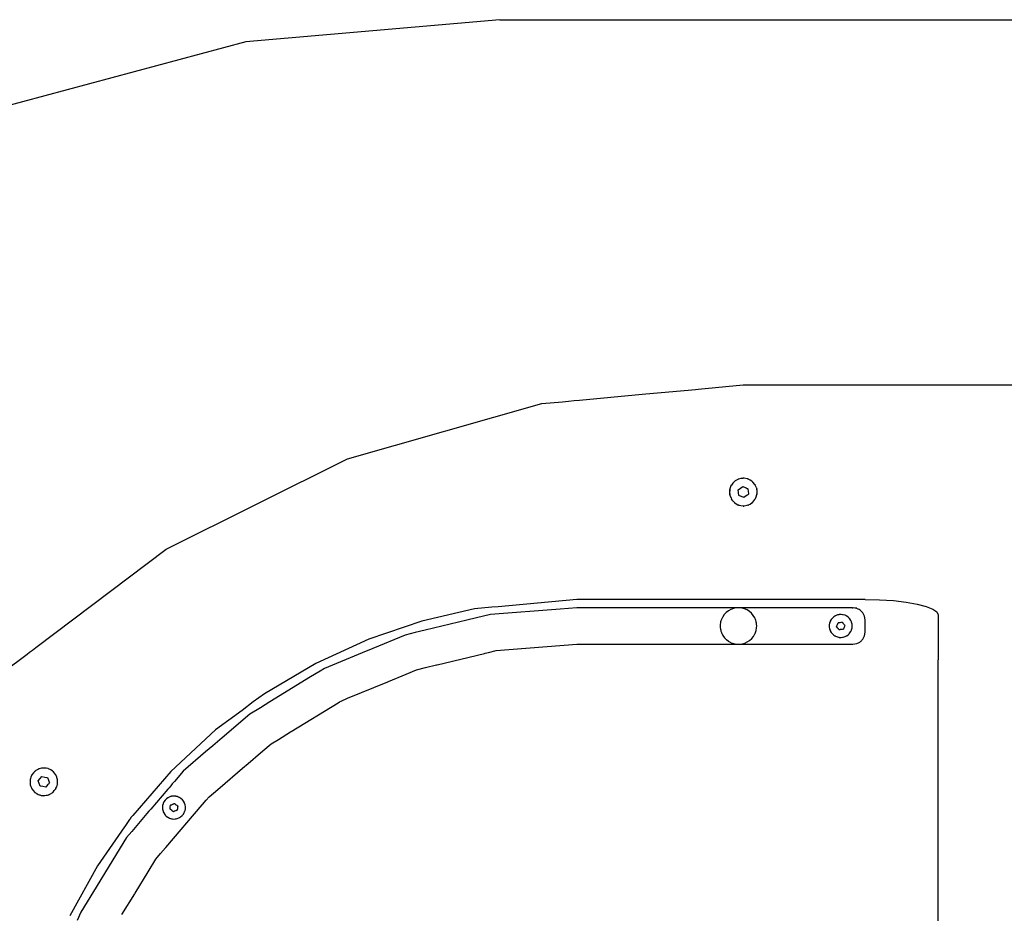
# Model space of a CAD drawing. Extents: x -1328 to 1072, y -1371 to 883.
# Tile 12 of 23: x -925 to -521, y 516 to 883. Entities that reach past the tile are written whole.
import ezdxf

# ---------------------------------------------------------------- set-up
doc = ezdxf.new("R2010")
doc.units = 0
doc.layers.get('0').update_dxf_attribs({"linetype": 'CONTINUOUS'})

msp = doc.modelspace()

# ---------------------------------------------------------------- linework, layer by layer
for p, q in [((-727.99, 882.97), (-832.18, 873.85)), ((-727.99, 882.97), (472.03, 882.97)), ((-832.18, 873.85), (-933.2, 846.78)), ((-646.47, 731.25), (-627.98, 732.97)), ((-627.98, 732.97), (-253.9, 732.97)), ((-695.24, 726.73), (-669.53, 729.12)), ((-669.53, 729.12), (-649.08, 731.01)), ((-649.08, 731.01), (-647.65, 731.14)), ((-647.65, 731.14), (-646.47, 731.25)), ((-790.54, 702.58), (-710.67, 725.3)), ((-710.67, 725.3), (-702.26, 726.08)), ((-702.26, 726.08), (-699.81, 726.31)), ((-699.81, 726.31), (-697.37, 726.54)), ((-697.37, 726.54), (-695.24, 726.73)), ((-864.87, 665.56), (-790.54, 702.58)), ((-633.05, 691.51), (-633.5, 690.27)), ((-632.94, 691.83), (-633.05, 691.66)), ((-632.99, 691.6), (-633.05, 691.51)), ((-632.88, 691.76), (-632.99, 691.6)), ((-632.86, 691.79), (-632.88, 691.76)), ((-632.32, 692.61), (-632.86, 691.79)), ((-631.78, 693.13), (-632.32, 692.61)), ((-631.61, 693.29), (-631.78, 693.13)), ((-631.37, 693.51), (-631.61, 693.29)), ((-630.23, 694.17), (-631.37, 693.51)), ((-630.13, 694.2), (-630.23, 694.17)), ((-630.03, 694.34), (-630.13, 694.29)), ((-630.06, 694.25), (-630.13, 694.2)), ((-629.99, 694.24), (-630.06, 694.25)), ((-629.94, 694.36), (-630.03, 694.34)), ((-629.91, 694.27), (-629.99, 694.24)), ((-628.97, 694.55), (-629.91, 694.27)), ((-629.17, 690.57), (-628.25, 691.26)), ((-628.22, 694.59), (-628.97, 694.55)), ((-628.25, 691.26), (-627.19, 690.8)), ((-628.03, 694.61), (-628.22, 694.59)), ((-627.98, 694.71), (-628.18, 694.7)), ((-627.98, 694.61), (-628.03, 694.61)), ((-627.65, 694.63), (-627.98, 694.61)), ((-626.35, 694.4), (-627.65, 694.63)), ((-626.26, 694.36), (-626.35, 694.4)), ((-626.05, 694.27), (-626.26, 694.36)), ((-626.02, 694.36), (-626.21, 694.42)), ((-625.15, 693.88), (-626.05, 694.27)), ((-624.54, 693.43), (-625.15, 693.88)), ((-624.35, 693.29), (-624.54, 693.43)), ((-624.09, 693.09), (-624.35, 693.29)), ((-623.24, 692.08), (-624.09, 693.09)), ((-623.2, 691.99), (-623.24, 692.08)), ((-623.09, 691.79), (-623.2, 691.99)), ((-623.02, 691.83), (-623.13, 692)), ((-622.65, 690.91), (-623.09, 691.79)), ((-633.7, 689.52), (-633.71, 688.61)), ((-633.71, 688.61), (-633.71, 688.46)), ((-633.71, 688.46), (-633.62, 687.97)), ((-633.66, 689.76), (-633.7, 689.52)), ((-633.62, 689.96), (-633.66, 689.76)), ((-633.59, 689.49), (-633.65, 688.96)), ((-633.65, 688.96), (-633.61, 688.61)), ((-633.62, 687.97), (-633.59, 687.82)), ((-633.61, 688.61), (-633.6, 688.54)), ((-633.6, 688.54), (-633.58, 688.42)), ((-633.58, 689.56), (-633.59, 689.49)), ((-633.59, 687.82), (-633.58, 687.77)), ((-633.56, 689.71), (-633.58, 689.56)), ((-633.58, 688.42), (-633.53, 687.99)), ((-633.53, 689.95), (-633.56, 689.71)), ((-633.5, 690.27), (-633.53, 689.95)), ((-633.53, 687.99), (-633.52, 687.85)), ((-633.52, 687.85), (-633.51, 687.76)), ((-633.51, 687.76), (-633.5, 687.66)), ((-633.5, 687.66), (-633.04, 686.42)), ((-630.1, 689.88), (-629.17, 690.57)), ((-629.97, 688.73), (-630.1, 689.88)), ((-629.83, 687.59), (-629.97, 688.73)), ((-629.69, 687.53), (-629.83, 687.59)), ((-629.59, 687.48), (-629.69, 687.53)), ((-629.54, 687.46), (-629.59, 687.48)), ((-629.16, 687.3), (-629.54, 687.46)), ((-628.77, 687.13), (-629.16, 687.3)), ((-626.78, 687.36), (-627.71, 686.67)), ((-627.19, 690.8), (-626.8, 690.64)), ((-626.8, 690.64), (-626.42, 690.47)), ((-626.36, 687.68), (-626.78, 687.36)), ((-626.42, 690.47), (-626.37, 690.45)), ((-626.37, 690.45), (-626.27, 690.37)), ((-626.27, 687.75), (-626.36, 687.68)), ((-626.27, 690.37), (-626.13, 690.35)), ((-626.17, 687.82), (-626.27, 687.75)), ((-625.86, 688.05), (-626.17, 687.82)), ((-626.13, 690.35), (-625.99, 689.2)), ((-625.99, 689.2), (-625.9, 688.43)), ((-625.9, 688.43), (-625.86, 688.05)), ((-622.65, 690.91), (-622.48, 690.18)), ((-622.65, 687.03), (-622.42, 687.99)), ((-622.42, 689.95), (-622.48, 690.18)), ((-622.35, 689.63), (-622.42, 689.95)), ((-622.42, 687.99), (-622.4, 688.1)), ((-622.4, 688.1), (-622.37, 688.21)), ((-622.34, 689.96), (-622.38, 690.16)), ((-622.37, 688.21), (-622.35, 688.31)), ((-622.35, 688.31), (-622.35, 689.63)), ((-622.34, 687.97), (-622.32, 688.1)), ((-622.32, 688.1), (-622.3, 688.17)), ((-633.04, 686.42), (-632.86, 686.15)), ((-632.94, 686.1), (-632.83, 685.93)), ((-632.86, 686.15), (-632.73, 685.95)), ((-632.32, 685.32), (-632.73, 685.95)), ((-632.32, 685.32), (-631.61, 684.65)), ((-631.66, 684.58), (-631.5, 684.45)), ((-631.61, 684.65), (-631.44, 684.49)), ((-631.44, 684.49), (-631.36, 684.42)), ((-631.36, 684.42), (-630.22, 683.76)), ((-630.22, 683.76), (-629.91, 683.67)), ((-629.94, 683.57), (-629.75, 683.52)), ((-629.91, 683.67), (-629.68, 683.6)), ((-629.68, 683.6), (-628.96, 683.38)), ((-628.96, 683.38), (-627.98, 683.33)), ((-627.71, 686.67), (-628.77, 687.13)), ((-627.98, 683.33), (-627.93, 683.32)), ((-627.98, 683.22), (-627.78, 683.24)), ((-627.93, 683.32), (-627.75, 683.31)), ((-627.75, 683.31), (-627.65, 683.31)), ((-627.65, 683.31), (-626.35, 683.54)), ((-626.35, 683.54), (-626.05, 683.67)), ((-626.05, 683.67), (-625.98, 683.7)), ((-626.02, 683.57), (-625.93, 683.6)), ((-625.98, 683.7), (-625.93, 683.72)), ((-625.93, 683.72), (-625.83, 683.76)), ((-625.93, 683.6), (-625.83, 683.64)), ((-625.83, 683.76), (-625.14, 684.06)), ((-625.14, 684.06), (-624.35, 684.65)), ((-624.35, 684.65), (-624.25, 684.72)), ((-624.29, 684.57), (-624.14, 684.7)), ((-624.25, 684.72), (-624.17, 684.78)), ((-624.17, 684.78), (-624.09, 684.84)), ((-624.09, 684.84), (-623.24, 685.85)), ((-623.24, 685.85), (-623.09, 686.15)), ((-623.09, 686.15), (-622.99, 686.36)), ((-622.99, 686.36), (-622.65, 687.03)), ((-918.48, 625.08), (-864.87, 665.56)), ((-696.29, 644.87), (-728.67, 641.89)), ((-664.57, 644.87), (-696.29, 644.87)), ((-636.1, 644.87), (-664.57, 644.87)), ((-627.98, 644.87), (-636.1, 644.87)), ((-627.78, 644.87), (-627.98, 644.87)), ((-625.98, 644.87), (-627.78, 644.87)), ((-585.38, 644.87), (-625.98, 644.87)), ((-585.15, 644.87), (-585.38, 644.87)), ((-582.6, 644.87), (-585.15, 644.87)), ((-577.98, 644.87), (-582.6, 644.87)), ((-577.98, 644.87), (-572.06, 644.75)), ((-572.06, 644.75), (-566.38, 644.38)), ((-566.38, 644.38), (-561.19, 643.78)), ((-561.19, 643.78), (-556.66, 642.99)), ((-556.66, 642.99), (-552.96, 642.02)), ((-738.3, 641), (-759.92, 635.93)), ((-731.24, 641.65), (-738.3, 641)), ((-703.16, 640.9), (-731.8, 638.65)), ((-728.67, 641.89), (-731.24, 641.65)), ((-696.29, 641.44), (-703.16, 640.9)), ((-695.98, 641.47), (-696.29, 641.44)), ((-693.17, 641.47), (-695.98, 641.47)), ((-667.29, 641.47), (-693.17, 641.47)), ((-664.57, 641.47), (-667.29, 641.47)), ((-659.36, 641.47), (-664.57, 641.47)), ((-636.13, 641.47), (-659.36, 641.47)), ((-635.8, 638.69), (-636.46, 637.75)), ((-635.38, 641.47), (-636.13, 641.47)), ((-635.01, 639.53), (-635.8, 638.69)), ((-635.1, 641.47), (-635.38, 641.47)), ((-634.58, 641.47), (-635.1, 641.47)), ((-634.1, 640.23), (-635.01, 639.53)), ((-633.86, 641.47), (-634.58, 641.47)), ((-633.1, 640.79), (-634.1, 640.23)), ((-633.12, 641.47), (-633.86, 641.47)), ((-632.58, 641.47), (-633.12, 641.47)), ((-632.02, 641.18), (-633.1, 640.79)), ((-632.37, 641.47), (-632.58, 641.47)), ((-629.75, 641.46), (-632.37, 641.47)), ((-630.9, 641.41), (-632.02, 641.18)), ((-629.75, 641.46), (-630.9, 641.41)), ((-616.55, 641.47), (-629.75, 641.46)), ((-628.61, 641.34), (-629.75, 641.46)), ((-627.5, 641.05), (-628.61, 641.34)), ((-626.45, 640.58), (-627.5, 641.05)), ((-625.48, 639.97), (-626.45, 640.58)), ((-624.62, 639.21), (-625.48, 639.97)), ((-623.88, 638.33), (-624.62, 639.21)), ((-614.1, 641.47), (-616.55, 641.47)), ((-583.33, 641.47), (-614.1, 641.47)), ((-587.77, 638.68), (-588.57, 638.64)), ((-587.26, 638.61), (-587.77, 638.68)), ((-583.33, 641.47), (-582.98, 641.47)), ((-582.87, 641.45), (-582.98, 641.47)), ((-582.19, 641.34), (-582.87, 641.45)), ((-581.43, 641.22), (-582.19, 641.34)), ((-581.41, 641.21), (-581.43, 641.22)), ((-580.85, 640.92), (-581.41, 641.21)), ((-580.43, 640.71), (-580.85, 640.92)), ((-580.04, 640.51), (-580.43, 640.71)), ((-578.93, 639.41), (-580.04, 640.51)), ((-578.22, 638.01), (-578.93, 639.41)), ((-552.96, 642.02), (-550.23, 640.92)), ((-550.23, 640.92), (-548.55, 639.74)), ((-548.55, 639.74), (-547.98, 638.51)), ((-759.92, 635.93), (-781.75, 628.52)), ((-741.55, 636.31), (-758.66, 632.2)), ((-737.47, 637.29), (-741.55, 636.31)), ((-731.8, 638.65), (-737.47, 637.29)), ((-637.34, 635.34), (-637.45, 634.55)), ((-637.29, 635.62), (-637.34, 635.34)), ((-637.16, 636.06), (-637.29, 635.62)), ((-636.99, 636.61), (-637.16, 636.06)), ((-636.96, 636.72), (-636.99, 636.61)), ((-636.86, 636.92), (-636.96, 636.72)), ((-636.46, 637.75), (-636.86, 636.92)), ((-623.28, 637.35), (-623.88, 638.33)), ((-623.22, 637.19), (-623.28, 637.35)), ((-623.19, 637.12), (-623.22, 637.19)), ((-623.08, 636.85), (-623.19, 637.12)), ((-623.05, 636.77), (-623.08, 636.85)), ((-622.93, 636.49), (-623.05, 636.77)), ((-622.86, 636.32), (-622.93, 636.49)), ((-622.85, 636.29), (-622.86, 636.32)), ((-622.74, 635.83), (-622.85, 636.29)), ((-622.68, 635.6), (-622.74, 635.83)), ((-622.58, 635.17), (-622.68, 635.6)), ((-622.56, 634.96), (-622.58, 635.17)), ((-622.54, 634.7), (-622.56, 634.96)), ((-622.48, 634.03), (-622.54, 634.7)), ((-592.54, 635.16), (-592.68, 634.38)), ((-592.42, 635.49), (-592.54, 635.16)), ((-592.39, 635.6), (-592.42, 635.49)), ((-592.38, 635.62), (-592.39, 635.6)), ((-592.36, 635.7), (-592.38, 635.62)), ((-592.27, 635.92), (-592.36, 635.7)), ((-591.88, 636.61), (-592.27, 635.92)), ((-591.62, 636.94), (-591.88, 636.61)), ((-591.55, 637.03), (-591.62, 636.94)), ((-591.38, 637.24), (-591.55, 637.03)), ((-590.78, 637.76), (-591.38, 637.24)), ((-590.45, 637.96), (-590.78, 637.76)), ((-590.36, 638.02), (-590.45, 637.96)), ((-590.27, 638.07), (-590.36, 638.02)), ((-590.09, 638.18), (-590.27, 638.07)), ((-589.35, 638.48), (-590.09, 638.18)), ((-589.38, 634.51), (-589.06, 635.32)), ((-588.91, 638.57), (-589.35, 638.48)), ((-589.06, 635.32), (-588.92, 635.34)), ((-588.92, 635.34), (-588.21, 635.45)), ((-588.81, 638.59), (-588.91, 638.57)), ((-588.7, 638.62), (-588.81, 638.59)), ((-588.57, 638.64), (-588.7, 638.62)), ((-588.21, 635.45), (-587.98, 635.48)), ((-587.98, 635.48), (-587.82, 635.46)), ((-587.82, 635.46), (-587.74, 635.48)), ((-587.74, 635.48), (-587.67, 635.53)), ((-587.67, 635.53), (-587.58, 635.52)), ((-587.58, 635.52), (-587.55, 635.55)), ((-587.55, 635.55), (-587.35, 635.58)), ((-587.35, 635.58), (-587.17, 635.3)), ((-587.15, 638.6), (-587.26, 638.61)), ((-587.16, 635.21), (-587.17, 635.3)), ((-587.16, 635.21), (-587.09, 635.18)), ((-587.05, 638.58), (-587.15, 638.6)), ((-587.09, 635.18), (-586.81, 634.91)), ((-586.98, 638.57), (-587.05, 638.58)), ((-586.21, 638.34), (-586.98, 638.57)), ((-586.81, 634.91), (-586.61, 634.57)), ((-585.68, 638.07), (-586.21, 638.34)), ((-585.59, 638.03), (-585.68, 638.07)), ((-585.51, 637.97), (-585.59, 638.03)), ((-584.86, 637.5), (-585.51, 637.97)), ((-584.41, 637.03), (-584.86, 637.5)), ((-584.33, 636.95), (-584.41, 637.03)), ((-584.31, 636.92), (-584.33, 636.95)), ((-583.86, 636.26), (-584.31, 636.92)), ((-583.6, 635.68), (-583.86, 636.26)), ((-583.56, 635.6), (-583.6, 635.68)), ((-583.53, 635.53), (-583.56, 635.6)), ((-583.52, 635.5), (-583.53, 635.53)), ((-583.33, 634.76), (-583.52, 635.5)), ((-583.27, 634.07), (-583.33, 634.76)), ((-577.98, 636.47), (-578.22, 638.01)), ((-577.98, 631.47), (-577.98, 636.47)), ((-547.98, 638.51), (-547.98, 620.01)), ((-762.66, 631.24), (-766.74, 630.26)), ((-758.66, 632.2), (-762.66, 631.24)), ((-637.45, 634.55), (-637.46, 634.48)), ((-637.46, 634.48), (-637.45, 633.38)), ((-637.45, 633.38), (-637.45, 633.33)), ((-637.45, 633.33), (-637.33, 632.59)), ((-637.33, 632.59), (-637.27, 632.2)), ((-637.27, 632.2), (-637.16, 631.88)), ((-637.16, 631.88), (-636.98, 631.33)), ((-636.98, 631.33), (-636.91, 631.11)), ((-636.91, 631.11), (-636.86, 631.01)), ((-636.86, 631.01), (-636.4, 630.08)), ((-623.81, 629.7), (-623.23, 630.69)), ((-623.23, 630.69), (-623.21, 630.74)), ((-623.21, 630.74), (-623.18, 630.82)), ((-623.18, 630.82), (-623.08, 631.08)), ((-623.08, 631.08), (-623.05, 631.16)), ((-623.05, 631.16), (-622.93, 631.45)), ((-622.93, 631.45), (-622.87, 631.61)), ((-622.87, 631.61), (-622.81, 631.76)), ((-622.81, 631.76), (-622.73, 632.1)), ((-622.73, 632.1), (-622.68, 632.33)), ((-622.68, 632.33), (-622.56, 632.88)), ((-622.56, 632.88), (-622.55, 632.98)), ((-622.55, 632.98), (-622.53, 633.24)), ((-622.53, 633.24), (-622.48, 633.97)), ((-622.48, 633.97), (-622.48, 634.03)), ((-592.68, 634.38), (-592.68, 634.07)), ((-592.68, 634.07), (-592.68, 633.97)), ((-592.68, 633.97), (-592.68, 633.86)), ((-592.68, 633.86), (-592.68, 633.58)), ((-592.68, 633.58), (-592.54, 632.79)), ((-592.54, 632.79), (-592.42, 632.44)), ((-592.42, 632.44), (-592.39, 632.34)), ((-592.39, 632.34), (-592.36, 632.27)), ((-592.36, 632.27), (-592.35, 632.24)), ((-592.35, 632.24), (-592.28, 632.03)), ((-592.28, 632.03), (-591.89, 631.33)), ((-591.89, 631.33), (-591.62, 630.99)), ((-591.62, 630.99), (-591.55, 630.91)), ((-591.55, 630.91), (-591.39, 630.71)), ((-591.39, 630.71), (-590.79, 630.18)), ((-589.69, 633.7), (-589.38, 634.51)), ((-589.15, 633.03), (-589.69, 633.7)), ((-588.92, 632.75), (-589.15, 633.03)), ((-588.85, 632.66), (-588.92, 632.75)), ((-588.85, 632.66), (-588.79, 632.63)), ((-588.79, 632.63), (-588.61, 632.35)), ((-588.53, 632.36), (-588.61, 632.35)), ((-588.4, 632.38), (-588.53, 632.36)), ((-588.38, 632.41), (-588.4, 632.38)), ((-588.29, 632.4), (-588.38, 632.41)), ((-588.22, 632.45), (-588.29, 632.4)), ((-588.18, 632.49), (-588.22, 632.45)), ((-588.14, 632.48), (-588.18, 632.49)), ((-587.98, 632.48), (-588.14, 632.48)), ((-587.75, 632.48), (-587.98, 632.48)), ((-587.63, 632.52), (-587.75, 632.48)), ((-587.49, 632.53), (-587.63, 632.52)), ((-587.44, 632.53), (-587.49, 632.53)), ((-587.03, 632.6), (-587.44, 632.53)), ((-587.03, 632.6), (-586.92, 632.61)), ((-586.92, 632.61), (-586.89, 632.62)), ((-586.85, 632.79), (-586.89, 632.62)), ((-586.81, 632.83), (-586.85, 632.79)), ((-586.69, 633.13), (-586.81, 632.83)), ((-586.58, 633.42), (-586.69, 633.13)), ((-586.61, 634.57), (-586.5, 634.47)), ((-586.49, 633.81), (-586.58, 633.42)), ((-586.5, 634.47), (-586.46, 634.42)), ((-586.45, 633.88), (-586.49, 633.85)), ((-586.49, 633.85), (-586.49, 633.81)), ((-586.46, 634.42), (-586.27, 634.23)), ((-586.3, 634.17), (-586.45, 633.88)), ((-586.27, 634.23), (-586.3, 634.17)), ((-584.87, 630.42), (-584.41, 630.91)), ((-584.41, 630.91), (-584.33, 630.98)), ((-584.33, 630.98), (-583.87, 631.66)), ((-583.87, 631.66), (-583.6, 632.24)), ((-583.6, 632.24), (-583.56, 632.33)), ((-583.56, 632.33), (-583.53, 632.4)), ((-583.53, 632.4), (-583.52, 632.43)), ((-583.52, 632.43), (-583.33, 633.16)), ((-583.33, 633.16), (-583.27, 633.86)), ((-583.26, 633.97), (-583.27, 634.07)), ((-583.27, 633.86), (-583.26, 633.97)), ((-578.22, 629.92), (-577.98, 631.47)), ((-781.75, 628.52), (-803.46, 618.61)), ((-766.74, 630.26), (-780.05, 624.75)), ((-636.4, 630.08), (-635.73, 629.15)), ((-635.73, 629.15), (-634.93, 628.33)), ((-634.01, 627.64), (-634.93, 628.33)), ((-632.99, 627.1), (-634.01, 627.64)), ((-632.99, 627.1), (-631.91, 626.72)), ((-631.91, 626.72), (-630.78, 626.51)), ((-629.63, 626.47), (-628.49, 626.62)), ((-628.49, 626.62), (-627.39, 626.93)), ((-627.39, 626.93), (-626.34, 627.41)), ((-626.34, 627.41), (-625.39, 628.04)), ((-625.39, 628.04), (-624.53, 628.81)), ((-624.53, 628.81), (-623.81, 629.7)), ((-590.79, 630.18), (-590.45, 629.97)), ((-590.45, 629.97), (-590.36, 629.92)), ((-590.36, 629.92), (-590.27, 629.86)), ((-590.27, 629.86), (-590.11, 629.76)), ((-590.11, 629.76), (-589.37, 629.46)), ((-589.37, 629.46), (-588.91, 629.36)), ((-588.91, 629.36), (-588.81, 629.34)), ((-588.81, 629.34), (-588.7, 629.32)), ((-588.7, 629.32), (-588.59, 629.29)), ((-588.59, 629.29), (-587.79, 629.26)), ((-587.79, 629.26), (-587.26, 629.32)), ((-587.26, 629.32), (-587.15, 629.34)), ((-587.15, 629.34), (-587.05, 629.35)), ((-587.05, 629.35), (-586.99, 629.36)), ((-586.99, 629.36), (-586.23, 629.59)), ((-586.23, 629.59), (-585.68, 629.86)), ((-585.68, 629.86), (-585.59, 629.91)), ((-585.59, 629.91), (-585.5, 629.95)), ((-585.5, 629.95), (-584.87, 630.42)), ((-582.98, 626.47), (-581.43, 626.71)), ((-581.43, 626.71), (-580.48, 627.2)), ((-580.48, 627.2), (-580.42, 627.23)), ((-580.42, 627.23), (-580.2, 627.34)), ((-580.2, 627.34), (-580.04, 627.42)), ((-580.04, 627.42), (-579.93, 627.54)), ((-579.93, 627.54), (-579.67, 627.79)), ((-579.67, 627.79), (-579.44, 628.02)), ((-579.44, 628.02), (-579.3, 628.16)), ((-579.3, 628.16), (-578.93, 628.53)), ((-578.93, 628.53), (-578.22, 629.92)), ((-921.98, 622.44), (-921.05, 623.15)), ((-921.05, 623.15), (-919.83, 624.07)), ((-919.83, 624.07), (-918.48, 625.08)), ((-784.45, 622.92), (-799.94, 616.51)), ((-780.05, 624.75), (-784.45, 622.92)), ((-753.66, 618.02), (-734.23, 622.69)), ((-734.23, 622.69), (-734, 622.74)), ((-734, 622.74), (-732.65, 623.06)), ((-732.65, 623.06), (-729.46, 623.83)), ((-729.46, 623.83), (-696.29, 626.44)), ((-696.29, 626.44), (-695.98, 626.47)), ((-695.98, 626.47), (-679.42, 626.47)), ((-679.42, 626.47), (-679.26, 626.47)), ((-679.26, 626.47), (-664.53, 626.47)), ((-664.53, 626.47), (-636.4, 626.47)), ((-636.4, 626.47), (-636.26, 626.47)), ((-636.26, 626.47), (-636.23, 626.47)), ((-636.23, 626.47), (-635.09, 626.47)), ((-635.09, 626.47), (-630.78, 626.51)), ((-630.78, 626.51), (-629.63, 626.47)), ((-629.63, 626.47), (-582.98, 626.47)), ((-931.14, 615.52), (-922.51, 622.04)), ((-922.51, 622.04), (-921.98, 622.44)), ((-803.46, 618.61), (-824.6, 606.15)), ((-547.98, 611.98), (-547.98, 620.01)), ((-801.67, 615.45), (-805.61, 613.03)), ((-799.94, 616.51), (-801.67, 615.45)), ((-766.42, 614.21), (-762.11, 615.99)), ((-762.11, 615.99), (-758.49, 616.86)), ((-758.49, 616.86), (-753.9, 617.96)), ((-753.9, 617.96), (-753.66, 618.02)), ((-805.61, 613.03), (-822.31, 602.8)), ((-790.42, 604.27), (-773.94, 611.09)), ((-773.94, 611.09), (-773.62, 611.23)), ((-773.62, 611.23), (-766.42, 614.21)), ((-547.98, 610), (-547.98, 611.98)), ((-547.98, 609.58), (-547.98, 610)), ((-547.98, 491.48), (-547.98, 609.58)), ((-829.17, 602.75), (-833.79, 599.31)), ((-824.6, 606.15), (-829.17, 602.75)), ((-822.31, 602.8), (-826.25, 600.38)), ((-813.57, 590.62), (-794.3, 602.42)), ((-794.3, 602.42), (-794.26, 602.45)), ((-794.26, 602.45), (-793.77, 602.75)), ((-793.77, 602.75), (-793.13, 603.14)), ((-793.13, 603.14), (-790.42, 604.27)), ((-833.79, 599.31), (-844.62, 591.25)), ((-826.25, 600.38), (-830.58, 597.73)), ((-830.58, 597.73), (-841.99, 587.99)), ((-844.62, 591.25), (-862.99, 574.19)), ((-818.86, 587.38), (-813.87, 590.43)), ((-813.87, 590.43), (-813.57, 590.62)), ((-841.99, 587.99), (-845.83, 584.7)), ((-821.77, 585.6), (-818.86, 587.38)), ((-848.75, 582.22), (-857.91, 574.39)), ((-845.83, 584.7), (-848.75, 582.22)), ((-832.27, 576.63), (-825.24, 582.63)), ((-825.24, 582.63), (-821.77, 585.6)), ((-918.95, 574.12), (-919.44, 573.68)), ((-918.86, 574.36), (-918.99, 574.23)), ((-918.86, 574.21), (-918.95, 574.12)), ((-918.77, 574.29), (-918.86, 574.21)), ((-918.47, 574.57), (-918.77, 574.29)), ((-917.95, 574.85), (-918.47, 574.57)), ((-917.3, 575.21), (-917.95, 574.85)), ((-917.11, 575.36), (-917.3, 575.28)), ((-917.08, 575.27), (-917.3, 575.21)), ((-916.05, 575.57), (-917.08, 575.27)), ((-915.39, 575.59), (-916.05, 575.57)), ((-915.15, 575.6), (-915.39, 575.59)), ((-914.74, 575.62), (-915.15, 575.6)), ((-914.16, 575.51), (-914.74, 575.62)), ((-913.42, 575.37), (-914.16, 575.51)), ((-913.22, 575.27), (-913.42, 575.37)), ((-913.19, 575.35), (-913.38, 575.41)), ((-912.24, 574.83), (-913.22, 575.27)), ((-911.72, 574.43), (-912.24, 574.83)), ((-911.53, 574.28), (-911.72, 574.43)), ((-911.47, 574.35), (-911.63, 574.48)), ((-911.2, 574.03), (-911.53, 574.28)), ((-910.83, 573.58), (-911.2, 574.03)), ((-862.99, 574.19), (-878.66, 556.11)), ((-857.91, 574.39), (-861.53, 570.15)), ((-843.74, 566.83), (-832.59, 576.35)), ((-832.59, 576.35), (-832.27, 576.63)), ((-920.73, 570.71), (-920.82, 570.05)), ((-920.82, 570.05), (-920.71, 568.99)), ((-920.7, 570.95), (-920.73, 570.71)), ((-920.65, 571.36), (-920.7, 570.95)), ((-920.44, 571.91), (-920.65, 571.36)), ((-920.17, 572.6), (-920.44, 571.91)), ((-920.2, 572.72), (-920.22, 572.67)), ((-920.17, 572.76), (-920.2, 572.72)), ((-920.12, 572.84), (-920.17, 572.76)), ((-920.13, 572.66), (-920.17, 572.6)), ((-920.11, 572.74), (-920.13, 572.66)), ((-920.04, 572.79), (-920.11, 572.74)), ((-919.44, 573.68), (-920.04, 572.79)), ((-917.42, 570.4), (-916.66, 571.28)), ((-917.04, 569.31), (-917.42, 570.4)), ((-916.66, 571.28), (-915.91, 572.15)), ((-915.91, 572.15), (-914.77, 571.93)), ((-914.77, 571.93), (-913.95, 571.77)), ((-913.95, 571.77), (-913.9, 571.76)), ((-913.9, 571.76), (-913.64, 571.71)), ((-913.64, 571.71), (-913.26, 570.62)), ((-913.26, 570.62), (-913.01, 569.89)), ((-910.36, 572.99), (-910.83, 573.58)), ((-910.26, 572.79), (-910.36, 572.99)), ((-910.19, 572.83), (-910.29, 573.01)), ((-909.79, 571.83), (-910.26, 572.79)), ((-909.65, 571.18), (-909.79, 571.83)), ((-909.63, 571.08), (-909.65, 571.18)), ((-909.6, 570.95), (-909.63, 571.08)), ((-909.51, 570.54), (-909.6, 570.95)), ((-909.53, 571.12), (-909.54, 571.16)), ((-909.51, 570.96), (-909.53, 571.12)), ((-909.53, 569.2), (-909.52, 569.95)), ((-909.52, 569.95), (-909.51, 570.54)), ((-861.65, 570.01), (-861.94, 569.67)), ((-861.53, 570.15), (-861.65, 570.01)), ((-920.79, 568.97), (-920.77, 568.87)), ((-920.77, 568.87), (-920.76, 568.77)), ((-920.71, 568.99), (-920.7, 568.88)), ((-920.7, 568.88), (-920.69, 568.76)), ((-920.69, 568.76), (-920.45, 568.05)), ((-920.45, 568.05), (-920.25, 567.5)), ((-920.25, 567.5), (-920.03, 567.15)), ((-920.11, 567.1), (-920.01, 566.93)), ((-920.03, 567.15), (-919.9, 566.95)), ((-919.9, 566.95), (-919.55, 566.39)), ((-919.55, 566.39), (-918.78, 565.64)), ((-916.66, 568.22), (-917.04, 569.31)), ((-916.4, 568.17), (-916.66, 568.22)), ((-916.35, 568.16), (-916.4, 568.17)), ((-915.53, 568), (-916.35, 568.16)), ((-914.39, 567.79), (-915.53, 568)), ((-913.64, 568.66), (-914.39, 567.79)), ((-913.44, 568.89), (-913.64, 568.66)), ((-913.29, 569.06), (-913.44, 568.89)), ((-913.13, 569.24), (-913.29, 569.06)), ((-912.88, 569.53), (-913.13, 569.24)), ((-913.01, 569.89), (-912.88, 569.53)), ((-911.34, 565.77), (-910.84, 566.34)), ((-910.84, 566.34), (-910.46, 566.78)), ((-910.46, 566.78), (-910.27, 567.15)), ((-910.27, 567.15), (-910.23, 567.23)), ((-910.23, 567.23), (-910.2, 567.27)), ((-910.2, 567.27), (-910.16, 567.36)), ((-910.18, 567.1), (-910.1, 567.21)), ((-910.16, 567.36), (-909.85, 567.95)), ((-910.1, 567.21), (-910.08, 567.27)), ((-909.85, 567.95), (-909.59, 568.99)), ((-909.59, 568.99), (-909.53, 569.2)), ((-909.51, 568.97), (-909.46, 569.16)), ((-864.25, 566.97), (-871.26, 558.76)), ((-863.75, 567.55), (-864.25, 566.97)), ((-863.07, 568.35), (-863.75, 567.55)), ((-862.43, 569.1), (-863.07, 568.35)), ((-861.94, 569.67), (-862.43, 569.1)), ((-847.3, 563.79), (-843.74, 566.83)), ((-918.83, 565.58), (-918.67, 565.45)), ((-918.78, 565.64), (-918.62, 565.48)), ((-918.62, 565.48), (-917.98, 565.1)), ((-917.98, 565.1), (-917.47, 564.8)), ((-917.47, 564.8), (-917.08, 564.67)), ((-917.11, 564.58), (-916.92, 564.52)), ((-917.08, 564.67), (-916.85, 564.6)), ((-916.85, 564.6), (-916.22, 564.4)), ((-916.22, 564.4), (-915.15, 564.32)), ((-915.15, 564.32), (-914.93, 564.3)), ((-915.15, 564.23), (-914.95, 564.24)), ((-914.93, 564.3), (-914.19, 564.42)), ((-914.19, 564.42), (-913.61, 564.51)), ((-913.61, 564.51), (-913.22, 564.67)), ((-913.22, 564.67), (-913, 564.76)), ((-913.19, 564.57), (-913, 564.65)), ((-913, 564.76), (-912.39, 565.01)), ((-912.39, 565.01), (-911.52, 565.64)), ((-911.52, 565.64), (-911.44, 565.7)), ((-911.44, 565.7), (-911.36, 565.76)), ((-911.44, 565.58), (-911.31, 565.7)), ((-911.36, 565.76), (-911.34, 565.77)), ((-865.38, 562.37), (-865.82, 561.75)), ((-865.36, 562.41), (-865.38, 562.37)), ((-865.31, 562.45), (-865.36, 562.41)), ((-864.8, 562.98), (-865.31, 562.45)), ((-864.21, 563.4), (-864.8, 562.98)), ((-864.12, 563.45), (-864.21, 563.4)), ((-864.03, 563.5), (-864.12, 563.45)), ((-863.43, 563.79), (-864.03, 563.5)), ((-863.14, 563.88), (-863.43, 563.79)), ((-862.92, 563.94), (-863.14, 563.88)), ((-862.67, 564.01), (-862.92, 563.94)), ((-862.62, 564.02), (-862.67, 564.01)), ((-862.57, 564.03), (-862.62, 564.02)), ((-862.49, 564.03), (-862.57, 564.03)), ((-862.46, 564.04), (-862.49, 564.03)), ((-861.86, 564.1), (-862.46, 564.04)), ((-861.07, 564.06), (-861.86, 564.1)), ((-861.01, 564.05), (-861.07, 564.06)), ((-860.91, 564.02), (-861.01, 564.05)), ((-860.8, 564), (-860.91, 564.02)), ((-860.7, 563.97), (-860.8, 564)), ((-860.63, 563.96), (-860.7, 563.97)), ((-860.43, 563.91), (-860.63, 563.96)), ((-860.29, 563.88), (-860.43, 563.91)), ((-860.25, 563.86), (-860.29, 563.88)), ((-859.94, 563.73), (-860.25, 563.86)), ((-859.84, 563.69), (-859.94, 563.73)), ((-859.61, 563.59), (-859.84, 563.69)), ((-859.55, 563.57), (-859.61, 563.59)), ((-859.48, 563.52), (-859.55, 563.57)), ((-859.45, 563.5), (-859.48, 563.52)), ((-859.41, 563.48), (-859.45, 563.5)), ((-859.35, 563.44), (-859.41, 563.48)), ((-859.27, 563.39), (-859.35, 563.44)), ((-858.87, 563.14), (-859.27, 563.39)), ((-858.28, 562.6), (-858.87, 563.14)), ((-858.17, 562.45), (-858.28, 562.6)), ((-858.1, 562.37), (-858.17, 562.45)), ((-857.79, 561.97), (-858.1, 562.37)), ((-857.41, 561.27), (-857.79, 561.97)), ((-849.97, 560.67), (-848.49, 562.39)), ((-848.49, 562.39), (-847.3, 563.79)), ((-872.04, 557.85), (-872.83, 556.92)), ((-871.26, 558.76), (-872.04, 557.85)), ((-866.37, 560.26), (-866.45, 559.5)), ((-866.45, 559.5), (-866.45, 559.46)), ((-866.45, 559.46), (-866.45, 559.39)), ((-866.45, 559.39), (-866.44, 559.28)), ((-866.44, 559.28), (-866.4, 558.67)), ((-866.4, 558.67), (-866.21, 557.89)), ((-866.22, 560.94), (-866.37, 560.26)), ((-866.22, 560.94), (-866.18, 560.96)), ((-866.21, 557.89), (-866.19, 557.86)), ((-866.18, 560.96), (-866.19, 560.92)), ((-866.19, 557.86), (-866.15, 557.76)), ((-866.16, 561.03), (-866.18, 560.96)), ((-866.11, 561.12), (-866.16, 561.03)), ((-865.82, 561.75), (-866.11, 561.12)), ((-865.07, 542.98), (-850.08, 560.53)), ((-863.34, 558.72), (-863.22, 559.58)), ((-862.65, 558.2), (-863.34, 558.72)), ((-863.22, 559.58), (-863.11, 560.44)), ((-863.11, 560.44), (-862.99, 560.48)), ((-862.99, 560.48), (-862.83, 560.53)), ((-862.83, 560.53), (-862.68, 560.56)), ((-862.68, 560.56), (-861.94, 560.88)), ((-862.68, 560.56), (-862.31, 560.78)), ((-862.27, 557.91), (-862.65, 558.2)), ((-862.31, 560.78), (-861.94, 560.88)), ((-862.22, 557.88), (-862.27, 557.91)), ((-861.96, 557.67), (-862.22, 557.88)), ((-861.94, 560.88), (-861.86, 560.92)), ((-861.86, 560.92), (-861.81, 560.98)), ((-861.81, 560.98), (-861.78, 561)), ((-861.78, 561), (-861.72, 560.99)), ((-861.72, 560.99), (-861.7, 561.03)), ((-861.7, 561.03), (-861.51, 561.11)), ((-861.61, 557.87), (-861.66, 557.8)), ((-861.58, 557.9), (-861.61, 557.87)), ((-861.54, 557.9), (-861.58, 557.9)), ((-861.16, 558.01), (-861.54, 557.9)), ((-861.51, 561.11), (-861.27, 560.88)), ((-861.22, 560.79), (-861.27, 560.88)), ((-861.22, 560.79), (-861.17, 560.78)), ((-861.17, 560.78), (-860.83, 560.58)), ((-861.05, 558.07), (-861.16, 558.01)), ((-860.87, 558.13), (-861.05, 558.07)), ((-860.86, 558.18), (-860.87, 558.13)), ((-860.82, 558.2), (-860.86, 558.18)), ((-860.83, 560.58), (-860.55, 560.31)), ((-860.8, 558.23), (-860.82, 558.2)), ((-860.8, 558.23), (-860.49, 558.28)), ((-860.55, 560.31), (-860.43, 560.23)), ((-860.49, 558.28), (-860.36, 558.34)), ((-860.43, 560.23), (-860.37, 560.2)), ((-860.37, 560.2), (-860.26, 560.15)), ((-860.33, 558.57), (-860.36, 558.52)), ((-860.36, 558.52), (-860.36, 558.34)), ((-860.29, 558.89), (-860.35, 558.81)), ((-860.35, 558.81), (-860.33, 558.57)), ((-860.25, 559.2), (-860.3, 559.01)), ((-860.3, 559.01), (-860.29, 558.89)), ((-860.26, 560.15), (-860.24, 560.12)), ((-860.23, 559.67), (-860.26, 559.63)), ((-860.26, 559.63), (-860.25, 559.59)), ((-860.25, 559.59), (-860.25, 559.2)), ((-860.24, 560.12), (-860.14, 560.06)), ((-860.23, 559.67), (-860.19, 559.86)), ((-860.14, 560.06), (-860.19, 559.86)), ((-857.36, 561.12), (-857.41, 561.27)), ((-857.35, 561.09), (-857.36, 561.12)), ((-857.33, 561.02), (-857.35, 561.09)), ((-857.29, 560.92), (-857.33, 561.02)), ((-857.33, 557.75), (-857.29, 557.86)), ((-857.16, 560.51), (-857.29, 560.92)), ((-857.29, 557.86), (-857.19, 558.13)), ((-857.19, 558.13), (-857.05, 558.92)), ((-857.03, 559.72), (-857.16, 560.51)), ((-857.05, 558.92), (-857.04, 559.28)), ((-857.04, 559.5), (-857.03, 559.72)), ((-857.04, 559.39), (-857.04, 559.5)), ((-857.04, 559.33), (-857.04, 559.39)), ((-857.04, 559.28), (-857.04, 559.33)), ((-850.08, 560.53), (-849.97, 560.67)), ((-879.94, 554.45), (-881.03, 552.89)), ((-879.9, 554.51), (-879.94, 554.45)), ((-879.26, 555.42), (-879.9, 554.51)), ((-878.66, 556.11), (-879.26, 555.42)), ((-872.83, 556.92), (-876.35, 552.8)), ((-866.15, 557.76), (-866.12, 557.69)), ((-866.14, 557.66), (-866.12, 557.69)), ((-866.14, 557.66), (-865.89, 557.16)), ((-866.12, 557.69), (-866.11, 557.66)), ((-865.89, 557.16), (-865.45, 556.49)), ((-865.45, 556.49), (-865.38, 556.41)), ((-865.38, 556.41), (-865.31, 556.33)), ((-865.31, 556.33), (-864.91, 555.9)), ((-864.91, 555.9), (-864.27, 555.41)), ((-864.27, 555.41), (-864.21, 555.38)), ((-864.21, 555.38), (-864.12, 555.34)), ((-864.12, 555.34), (-864.02, 555.29)), ((-864.02, 555.29), (-863.56, 555.04)), ((-863.56, 555.04), (-862.8, 554.8)), ((-862.8, 554.8), (-862.67, 554.78)), ((-862.67, 554.78), (-862.56, 554.76)), ((-862.56, 554.76), (-862.49, 554.75)), ((-862.49, 554.75), (-862.46, 554.75)), ((-862.46, 554.75), (-862.01, 554.68)), ((-862.01, 554.68), (-861.21, 554.71)), ((-861.78, 557.75), (-861.96, 557.67)), ((-861.76, 557.78), (-861.78, 557.75)), ((-861.66, 557.8), (-861.76, 557.78)), ((-861.21, 554.71), (-861.01, 554.74)), ((-861.01, 554.74), (-860.91, 554.77)), ((-860.91, 554.77), (-860.8, 554.79)), ((-860.8, 554.79), (-860.43, 554.86)), ((-860.43, 554.86), (-859.68, 555.15)), ((-859.68, 555.15), (-859.45, 555.28)), ((-859.45, 555.28), (-859.36, 555.34)), ((-859.36, 555.34), (-859.31, 555.37)), ((-859.31, 555.37), (-859.27, 555.39)), ((-859.31, 555.37), (-859.26, 555.35)), ((-859.26, 555.35), (-858.99, 555.56)), ((-858.99, 555.56), (-858.38, 556.08)), ((-858.38, 556.08), (-858.17, 556.33)), ((-858.17, 556.33), (-858.1, 556.42)), ((-858.1, 556.42), (-857.87, 556.69)), ((-857.87, 556.69), (-857.47, 557.38)), ((-857.47, 557.38), (-857.36, 557.68)), ((-857.36, 557.68), (-857.33, 557.75)), ((-881.99, 551.5), (-893.14, 535.47)), ((-881.93, 551.59), (-881.99, 551.5)), ((-881.03, 552.89), (-881.93, 551.59)), ((-876.35, 552.8), (-879.08, 549.6)), ((-881.24, 547.07), (-889.87, 533)), ((-879.08, 549.6), (-881.24, 547.07)), ((-867.19, 540.5), (-865.22, 542.81)), ((-865.22, 542.81), (-865.07, 542.98)), ((-872.35, 532.97), (-869.11, 538.25)), ((-869.11, 538.25), (-867.19, 540.5)), ((-893.14, 535.47), (-904.53, 514.86)), ((-889.87, 533), (-892.21, 529.17)), ((-877.66, 524.3), (-872.35, 532.97)), ((-892.21, 529.17), (-900.02, 516.43)), ((-883.06, 515.49), (-877.84, 524.01)), ((-877.84, 524.01), (-877.66, 524.3)), ((-900.02, 516.43), (-901.46, 512.96))]:
    msp.add_line(p, q)

doc.saveas('drawing.dxf')
